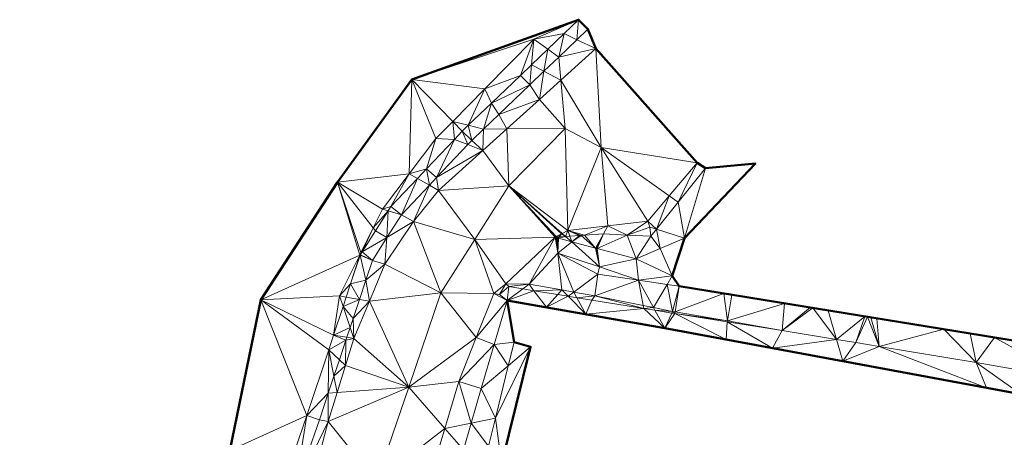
# Model space of a CAD drawing. Header units: metres. Extents: x 3490451 to 6981510, y 5754235 to 11509207.
# Tile 73 of 77: x 3490827 to 3490872, y 5754704 to 5754723. Entities that reach past the tile are written whole.
import ezdxf

# ---------------------------------------------------------------- set-up
doc = ezdxf.new("R2010")
doc.units = ezdxf.units.M
doc.layers.add('Kartierung-05$0$$VERB', color=7, linetype='Continuous', lineweight=18, true_color=0x82563a)

msp = doc.modelspace()

# ---------------------------------------------------------------- linework, layer by layer
at = {"layer": 'Kartierung-05$0$$VERB', "color": 1, "lineweight": 50, "ltscale": 0.02}
for points in [[(3490885.683, 5754705.894), (3490857.079, 5754710.54), (3490856.758, 5754711.016), (3490857.315, 5754712.707), (3490860.511, 5754716.075), (3490858.259, 5754715.87), (3490857.88, 5754716.106), (3490853.327, 5754721.249), (3490852.961, 5754722.121), (3490852.546, 5754722.554), (3490845.027, 5754719.858), (3490841.686, 5754715.232), (3490838.228, 5754709.938), (3490836.838, 5754703.143), (3490836.239, 5754699.094), (3490834.665, 5754694.499), (3490828.295, 5754693.577), (3490807.942, 5754699.389), (3490796.005, 5754701.066)], [(3490872.465, 5754705.678), (3490856.422, 5754708.658), (3490849.327, 5754709.908), (3490849.637, 5754708.026), (3490850.382, 5754707.819), (3490847.774, 5754697.299), (3490846.936, 5754693.825), (3490846.882, 5754693.694), (3490846.434, 5754692.023), (3490850.458, 5754688.819), (3490848.51, 5754686.064), (3490846.232, 5754683.793), (3490843.425, 5754681.84), (3490842.904, 5754676.133), (3490841.487, 5754674.596), (3490840.97, 5754669.445), (3490837.471, 5754659.086), (3490836.134, 5754654.359), (3490832.314, 5754641.106)]]:
    msp.add_lwpolyline(points, dxfattribs=at)
at = {"layer": 'Kartierung-05$0$$VERB'}
for points in [[(3490852.546, 5754722.554, 175.573), (3490845.027, 5754719.858, 176.008), (3490850.529, 5754721.678, 175.573)], [(3490852.546, 5754722.554, 175.573), (3490852.545, 5754722.554, 175.573), (3490845.027, 5754719.858, 176.008)], [(3490851.89, 5754721.926, 175.561), (3490852.546, 5754722.554, 175.573), (3490850.529, 5754721.678, 175.573)], [(3490852.471, 5754721.652, 174.028), (3490851.89, 5754721.926, 175.561), (3490852.546, 5754722.554, 175.573)], [(3490852.471, 5754721.652, 174.028), (3490852.546, 5754722.554, 175.573), (3490852.961, 5754722.121, 174.021)], [(3490852.546, 5754722.554, 175.573), (3490852.545, 5754722.554, 175.573), (3490852.545, 5754722.554, 175.573)], [(3490852.546, 5754722.554, 175.573), (3490852.547, 5754722.554, 175.573), (3490852.547, 5754722.553, 175.572)], [(3490852.546, 5754722.554, 175.573), (3490852.547, 5754722.553, 175.572), (3490852.961, 5754722.121, 174.021)], [(3490851.159, 5754721.225, 175.547), (3490851.89, 5754721.926, 175.561), (3490850.529, 5754721.678, 175.573)], [(3490851.159, 5754721.225, 175.547), (3490851.654, 5754720.869, 174.04), (3490851.89, 5754721.926, 175.561)], [(3490852.471, 5754721.652, 174.028), (3490851.654, 5754720.869, 174.04), (3490851.89, 5754721.926, 175.561)], [(3490852.471, 5754721.652, 174.028), (3490853.327, 5754721.249, 173.936), (3490852.961, 5754722.121, 174.021)], [(3490848.325, 5754719.442, 175.524), (3490845.027, 5754719.858, 176.008), (3490850.529, 5754721.678, 175.573)], [(3490848.325, 5754719.442, 175.524), (3490849.927, 5754720.046, 175.524), (3490850.529, 5754721.678, 175.573)], [(3490850.427, 5754720.525, 175.533), (3490849.927, 5754720.046, 175.524), (3490850.529, 5754721.678, 175.573)], [(3490851.159, 5754721.225, 175.547), (3490850.427, 5754720.525, 175.533), (3490850.529, 5754721.678, 175.573)], [(3490852.471, 5754721.652, 174.028), (3490851.654, 5754720.869, 174.04), (3490853.327, 5754721.249, 173.936)], [(3490850.985, 5754720.228, 174.049), (3490851.159, 5754721.225, 175.547), (3490850.427, 5754720.525, 175.533)], [(3490850.985, 5754720.228, 174.049), (3490851.159, 5754721.225, 175.547), (3490851.654, 5754720.869, 174.04)], [(3490851.745, 5754719.823, 173.957), (3490851.654, 5754720.869, 174.04), (3490853.327, 5754721.249, 173.936)], [(3490851.745, 5754719.823, 173.957), (3490853.559, 5754716.796, 174.006), (3490853.327, 5754721.249, 173.936)], [(3490853.559, 5754716.796, 174.006), (3490857.88, 5754716.106, 173.842), (3490853.327, 5754721.249, 173.936)], [(3490850.985, 5754720.228, 174.049), (3490851.745, 5754719.823, 173.957), (3490851.654, 5754720.869, 174.04)], [(3490850.427, 5754720.525, 175.533), (3490850.347, 5754719.617, 174.059), (3490849.927, 5754720.046, 175.524)], [(3490850.985, 5754720.228, 174.049), (3490850.427, 5754720.525, 175.533), (3490850.347, 5754719.617, 174.059)], [(3490850.985, 5754720.228, 174.049), (3490850.347, 5754719.617, 174.059), (3490850.78, 5754718.953, 173.97)], [(3490850.985, 5754720.228, 174.049), (3490851.745, 5754719.823, 173.957), (3490850.78, 5754718.953, 173.97)], [(3490844.917, 5754715.611, 175.348), (3490841.686, 5754715.232, 175.542), (3490845.027, 5754719.858, 176.008)], [(3490844.917, 5754715.611, 175.348), (3490845.027, 5754719.858, 176.008), (3490846.122, 5754717.205, 175.474)], [(3490846.879, 5754717.973, 175.491), (3490848.325, 5754719.442, 175.524), (3490845.027, 5754719.858, 176.008)], [(3490846.879, 5754717.973, 175.491), (3490845.027, 5754719.858, 176.008), (3490846.122, 5754717.205, 175.474)], [(3490848.617, 5754718.791, 175.499), (3490848.325, 5754719.442, 175.524), (3490849.927, 5754720.046, 175.524)], [(3490848.617, 5754718.791, 175.499), (3490850.347, 5754719.617, 174.059), (3490849.927, 5754720.046, 175.524)], [(3490851.745, 5754719.823, 173.957), (3490850.78, 5754718.953, 173.97), (3490851.935, 5754717.655, 174.005)], [(3490851.745, 5754719.823, 173.957), (3490853.559, 5754716.796, 174.006), (3490851.935, 5754717.655, 174.005)], [(3490847.578, 5754717.797, 175.479), (3490846.879, 5754717.973, 175.491), (3490848.325, 5754719.442, 175.524)], [(3490847.578, 5754717.797, 175.479), (3490848.617, 5754718.791, 175.499), (3490848.325, 5754719.442, 175.524)], [(3490848.617, 5754718.791, 175.499), (3490848.957, 5754718.287, 174.078), (3490850.347, 5754719.617, 174.059)], [(3490848.957, 5754718.287, 174.078), (3490850.347, 5754719.617, 174.059), (3490850.78, 5754718.953, 173.97)], [(3490848.957, 5754718.287, 174.078), (3490849.315, 5754717.633, 173.99), (3490850.78, 5754718.953, 173.97)], [(3490849.315, 5754717.633, 173.99), (3490850.78, 5754718.953, 173.97), (3490851.935, 5754717.655, 174.005)], [(3490847.578, 5754717.797, 175.479), (3490848.617, 5754718.791, 175.499), (3490848.265, 5754717.624, 174.088)], [(3490848.617, 5754718.791, 175.499), (3490848.957, 5754718.287, 174.078), (3490848.265, 5754717.624, 174.088)], [(3490846.879, 5754717.973, 175.491), (3490846.949, 5754717.158, 175.446), (3490846.122, 5754717.205, 175.474)], [(3490846.879, 5754717.973, 175.491), (3490846.949, 5754717.158, 175.446), (3490847.307, 5754717.537, 175.474)], [(3490847.578, 5754717.797, 175.479), (3490846.879, 5754717.973, 175.491), (3490847.307, 5754717.537, 175.474)], [(3490848.957, 5754718.287, 174.078), (3490849.315, 5754717.633, 173.99), (3490848.265, 5754717.624, 174.088)], [(3490847.552, 5754716.923, 174.097), (3490846.949, 5754717.158, 175.446), (3490847.307, 5754717.537, 175.474)], [(3490847.578, 5754717.797, 175.479), (3490847.307, 5754717.537, 175.474), (3490847.733, 5754717.114, 174.096)], [(3490847.552, 5754716.923, 174.097), (3490847.307, 5754717.537, 175.474), (3490847.733, 5754717.114, 174.096)], [(3490847.578, 5754717.797, 175.479), (3490848.265, 5754717.624, 174.088), (3490847.733, 5754717.114, 174.096)], [(3490848.265, 5754717.624, 174.088), (3490848.233, 5754716.657, 174.004), (3490847.733, 5754717.114, 174.096)], [(3490849.315, 5754717.633, 173.99), (3490848.265, 5754717.624, 174.088), (3490848.233, 5754716.657, 174.004)], [(3490849.315, 5754717.633, 173.99), (3490849.405, 5754715.066, 174.011), (3490848.233, 5754716.657, 174.004)], [(3490849.315, 5754717.633, 173.99), (3490851.935, 5754717.655, 174.005), (3490849.405, 5754715.066, 174.011)], [(3490852.064, 5754713.057, 173.99), (3490851.935, 5754717.655, 174.005), (3490849.405, 5754715.066, 174.011)], [(3490853.559, 5754716.796, 174.006), (3490852.064, 5754713.057, 173.99), (3490851.935, 5754717.655, 174.005)], [(3490844.917, 5754715.611, 175.348), (3490845.7, 5754715.836, 175.348), (3490846.122, 5754717.205, 175.474)], [(3490846.949, 5754717.158, 175.446), (3490845.7, 5754715.836, 175.348), (3490846.122, 5754717.205, 175.474)], [(3490846.949, 5754717.158, 175.446), (3490846.15, 5754715.439, 174.103), (3490845.7, 5754715.836, 175.348)], [(3490847.552, 5754716.923, 174.097), (3490846.949, 5754717.158, 175.446), (3490846.15, 5754715.439, 174.103)], [(3490847.552, 5754716.923, 174.097), (3490848.233, 5754716.657, 174.004), (3490847.733, 5754717.114, 174.096)], [(3490847.552, 5754716.923, 174.097), (3490846.15, 5754715.439, 174.103), (3490848.233, 5754716.657, 174.004)], [(3490846.15, 5754715.439, 174.103), (3490846.238, 5754714.857, 174.002), (3490848.233, 5754716.657, 174.004)], [(3490849.405, 5754715.066, 174.011), (3490846.238, 5754714.857, 174.002), (3490848.233, 5754716.657, 174.004)], [(3490853.865, 5754713.264, 173.93), (3490853.559, 5754716.796, 174.006), (3490852.064, 5754713.057, 173.99)], [(3490853.865, 5754713.264, 173.93), (3490853.559, 5754716.796, 174.006), (3490855.667, 5754713.471, 173.87)], [(3490856.631, 5754714.619, 173.858), (3490853.559, 5754716.796, 174.006), (3490857.88, 5754716.106, 173.842)], [(3490856.631, 5754714.619, 173.858), (3490853.559, 5754716.796, 174.006), (3490855.667, 5754713.471, 173.87)], [(3490845.287, 5754715.4, 175.316), (3490844.917, 5754715.611, 175.348), (3490845.7, 5754715.836, 175.348)], [(3490845.287, 5754715.4, 175.316), (3490845.824, 5754715.094, 174.105), (3490845.7, 5754715.836, 175.348)], [(3490845.824, 5754715.094, 174.105), (3490846.15, 5754715.439, 174.103), (3490845.7, 5754715.836, 175.348)], [(3490856.631, 5754714.619, 173.858), (3490857.03, 5754714.337, 173.785), (3490857.88, 5754716.106, 173.842)], [(3490857.03, 5754714.337, 173.785), (3490857.88, 5754716.106, 173.842), (3490858.259, 5754715.87, 173.822)], [(3490857.03, 5754714.337, 173.785), (3490857.315, 5754712.707, 172.74), (3490858.259, 5754715.87, 173.822)], [(3490857.315, 5754712.707, 172.74), (3490860.511, 5754716.075, 172.629), (3490858.259, 5754715.87, 173.822)], [(3490844.917, 5754715.611, 175.348), (3490841.686, 5754715.232, 175.542), (3490843.712, 5754714.017, 175.222)], [(3490844.917, 5754715.611, 175.348), (3490844.092, 5754714.135, 175.222), (3490843.712, 5754714.017, 175.222)], [(3490845.287, 5754715.4, 175.316), (3490844.917, 5754715.611, 175.348), (3490844.092, 5754714.135, 175.222)], [(3490845.287, 5754715.4, 175.316), (3490844.092, 5754714.135, 175.222), (3490844.568, 5754713.765, 174.111)], [(3490845.287, 5754715.4, 175.316), (3490845.824, 5754715.094, 174.105), (3490844.568, 5754713.765, 174.111)], [(3490845.824, 5754715.094, 174.105), (3490846.15, 5754715.439, 174.103), (3490846.238, 5754714.857, 174.002)], [(3490842.687, 5754711.947, 175.118), (3490838.228, 5754709.938, 175.184), (3490841.686, 5754715.232, 175.542)], [(3490842.687, 5754711.947, 175.118), (3490842.744, 5754712.063, 175.124), (3490841.686, 5754715.232, 175.542)], [(3490843.298, 5754713.182, 175.18), (3490841.686, 5754715.232, 175.542), (3490843.712, 5754714.017, 175.222)], [(3490843.298, 5754713.182, 175.18), (3490842.744, 5754712.063, 175.124), (3490841.686, 5754715.232, 175.542)], [(3490845.824, 5754715.094, 174.105), (3490845.113, 5754713.456, 173.992), (3490844.568, 5754713.765, 174.111)], [(3490845.824, 5754715.094, 174.105), (3490845.113, 5754713.456, 173.992), (3490846.238, 5754714.857, 174.002)], [(3490847.876, 5754712.654, 173.976), (3490845.113, 5754713.456, 173.992), (3490846.238, 5754714.857, 174.002)], [(3490847.876, 5754712.654, 173.976), (3490849.405, 5754715.066, 174.011), (3490846.238, 5754714.857, 174.002)], [(3490847.876, 5754712.654, 173.976), (3490851.49, 5754712.751, 173.935), (3490849.405, 5754715.066, 174.011)], [(3490851.799, 5754712.916, 173.965), (3490851.777, 5754712.904, 173.963), (3490849.405, 5754715.066, 174.011)], [(3490851.777, 5754712.904, 173.963), (3490851.533, 5754712.782, 173.949), (3490849.405, 5754715.066, 174.011)], [(3490851.533, 5754712.782, 173.949), (3490851.49, 5754712.751, 173.935), (3490849.405, 5754715.066, 174.011)], [(3490851.799, 5754712.916, 173.965), (3490852.064, 5754713.057, 173.99), (3490849.405, 5754715.066, 174.011)], [(3490856.05, 5754713.112, 173.755), (3490856.631, 5754714.619, 173.858), (3490855.667, 5754713.471, 173.87)], [(3490856.05, 5754713.112, 173.755), (3490856.631, 5754714.619, 173.858), (3490857.03, 5754714.337, 173.785)], [(3490843.298, 5754713.182, 175.18), (3490843.969, 5754713.941, 175.205), (3490843.712, 5754714.017, 175.222)], [(3490843.298, 5754713.182, 175.18), (3490843.969, 5754713.941, 175.205), (3490843.404, 5754713.047, 175.124)], [(3490843.969, 5754713.941, 175.205), (3490843.914, 5754712.733, 174.078), (3490843.404, 5754713.047, 175.124)], [(3490843.969, 5754713.941, 175.205), (3490844.092, 5754714.135, 175.222), (3490843.712, 5754714.017, 175.222)], [(3490843.969, 5754713.941, 175.205), (3490843.914, 5754712.733, 174.078), (3490844.568, 5754713.765, 174.111)], [(3490843.969, 5754713.941, 175.205), (3490844.092, 5754714.135, 175.222), (3490844.568, 5754713.765, 174.111)], [(3490856.05, 5754713.112, 173.755), (3490857.03, 5754714.337, 173.785), (3490857.315, 5754712.707, 172.74)], [(3490843.914, 5754712.733, 174.078), (3490845.113, 5754713.456, 173.992), (3490844.568, 5754713.765, 174.111)], [(3490843.298, 5754713.182, 175.18), (3490842.801, 5754712.096, 175.038), (3490842.744, 5754712.063, 175.124)], [(3490843.298, 5754713.182, 175.18), (3490842.801, 5754712.096, 175.038), (3490843.404, 5754713.047, 175.124)], [(3490842.801, 5754712.096, 175.038), (3490843.914, 5754712.733, 174.078), (3490843.404, 5754713.047, 175.124)], [(3490843.914, 5754712.733, 174.078), (3490843.817, 5754711.542, 173.965), (3490845.113, 5754713.456, 173.992)], [(3490846.347, 5754710.241, 173.942), (3490843.817, 5754711.542, 173.965), (3490845.113, 5754713.456, 173.992)], [(3490847.876, 5754712.654, 173.976), (3490846.347, 5754710.241, 173.942), (3490845.113, 5754713.456, 173.992)], [(3490851.959, 5754712.783, 173.916), (3490851.799, 5754712.916, 173.965), (3490852.064, 5754713.057, 173.99)], [(3490852.155, 5754712.796, 173.908), (3490851.959, 5754712.783, 173.916), (3490852.064, 5754713.057, 173.99)], [(3490852.815, 5754712.842, 173.88), (3490853.865, 5754713.264, 173.93), (3490852.064, 5754713.057, 173.99)], [(3490852.155, 5754712.796, 173.908), (3490852.58, 5754712.826, 173.89), (3490852.064, 5754713.057, 173.99)], [(3490852.815, 5754712.842, 173.88), (3490852.654, 5754712.831, 173.887), (3490852.064, 5754713.057, 173.99)], [(3490852.617, 5754712.828, 173.888), (3490852.58, 5754712.826, 173.89), (3490852.064, 5754713.057, 173.99)], [(3490852.654, 5754712.831, 173.887), (3490852.617, 5754712.828, 173.888), (3490852.064, 5754713.057, 173.99)], [(3490852.815, 5754712.842, 173.88), (3490853.865, 5754713.264, 173.93), (3490853.67, 5754712.9, 173.845)], [(3490854.736, 5754712.851, 173.797), (3490853.865, 5754713.264, 173.93), (3490853.67, 5754712.9, 173.845)], [(3490854.736, 5754712.851, 173.797), (3490853.865, 5754713.264, 173.93), (3490855.667, 5754713.471, 173.87)], [(3490854.736, 5754712.851, 173.797), (3490855.753, 5754713.207, 173.837), (3490855.667, 5754713.471, 173.87)], [(3490854.736, 5754712.851, 173.797), (3490855.753, 5754713.207, 173.837), (3490855.802, 5754712.803, 173.748)], [(3490856.05, 5754713.112, 173.755), (3490855.753, 5754713.207, 173.837), (3490855.667, 5754713.471, 173.87)], [(3490856.05, 5754713.112, 173.755), (3490855.753, 5754713.207, 173.837), (3490855.802, 5754712.803, 173.748)], [(3490856.05, 5754713.112, 173.755), (3490856.223, 5754712.241, 172.863), (3490855.802, 5754712.803, 173.748)], [(3490856.05, 5754713.112, 173.755), (3490856.223, 5754712.241, 172.863), (3490857.315, 5754712.707, 172.74)], [(3490842.801, 5754712.096, 175.038), (3490843.914, 5754712.733, 174.078), (3490843.261, 5754711.701, 174.046)], [(3490843.914, 5754712.733, 174.078), (3490843.817, 5754711.542, 173.965), (3490843.261, 5754711.701, 174.046)], [(3490847.876, 5754712.654, 173.976), (3490846.347, 5754710.241, 173.942), (3490848.723, 5754710.221, 173.936)], [(3490847.876, 5754712.654, 173.976), (3490849.263, 5754710.649, 173.912), (3490851.49, 5754712.751, 173.935)], [(3490847.876, 5754712.654, 173.976), (3490849.263, 5754710.649, 173.912), (3490848.723, 5754710.221, 173.936)], [(3490849.263, 5754710.649, 173.912), (3490850.314, 5754710.633, 173.76), (3490851.49, 5754712.751, 173.935)], [(3490850.314, 5754710.633, 173.76), (3490851.611, 5754712.038, 173.7), (3490851.49, 5754712.751, 173.935)], [(3490851.534, 5754712.774, 173.939), (3490851.533, 5754712.782, 173.949), (3490851.49, 5754712.751, 173.935)], [(3490851.536, 5754712.754, 173.933), (3490851.534, 5754712.774, 173.939), (3490851.49, 5754712.751, 173.935)], [(3490851.538, 5754712.738, 173.923), (3490851.536, 5754712.754, 173.933), (3490851.49, 5754712.751, 173.935)], [(3490851.538, 5754712.738, 173.923), (3490851.611, 5754712.038, 173.7), (3490851.49, 5754712.751, 173.935)], [(3490851.542, 5754712.779, 173.94), (3490851.777, 5754712.904, 173.963), (3490851.533, 5754712.782, 173.949)], [(3490851.539, 5754712.777, 173.94), (3490851.534, 5754712.774, 173.939), (3490851.533, 5754712.782, 173.949)], [(3490851.542, 5754712.779, 173.94), (3490851.539, 5754712.777, 173.94), (3490851.533, 5754712.782, 173.949)], [(3490851.539, 5754712.777, 173.94), (3490851.536, 5754712.754, 173.933), (3490851.534, 5754712.774, 173.939)], [(3490851.542, 5754712.779, 173.94), (3490851.563, 5754712.756, 173.932), (3490851.536, 5754712.754, 173.933)], [(3490851.542, 5754712.779, 173.94), (3490851.539, 5754712.777, 173.94), (3490851.536, 5754712.754, 173.933)], [(3490851.563, 5754712.756, 173.932), (3490851.538, 5754712.738, 173.923), (3490851.536, 5754712.754, 173.933)], [(3490851.565, 5754712.731, 173.916), (3490851.563, 5754712.756, 173.932), (3490851.538, 5754712.738, 173.923)], [(3490851.565, 5754712.731, 173.916), (3490851.538, 5754712.738, 173.923), (3490851.611, 5754712.038, 173.7)], [(3490851.638, 5754712.761, 173.929), (3490851.542, 5754712.779, 173.94), (3490851.777, 5754712.904, 173.963)], [(3490851.638, 5754712.761, 173.929), (3490851.542, 5754712.779, 173.94), (3490851.599, 5754712.758, 173.931)], [(3490851.542, 5754712.779, 173.94), (3490851.599, 5754712.758, 173.931), (3490851.563, 5754712.756, 173.932)], [(3490851.599, 5754712.758, 173.931), (3490851.565, 5754712.731, 173.916), (3490851.563, 5754712.756, 173.932)], [(3490851.599, 5754712.722, 173.907), (3490851.599, 5754712.758, 173.931), (3490851.565, 5754712.731, 173.916)], [(3490851.599, 5754712.722, 173.907), (3490851.565, 5754712.731, 173.916), (3490851.611, 5754712.038, 173.7)], [(3490851.636, 5754712.712, 173.897), (3490851.638, 5754712.761, 173.929), (3490851.599, 5754712.722, 173.907)], [(3490851.638, 5754712.761, 173.929), (3490851.599, 5754712.722, 173.907), (3490851.599, 5754712.758, 173.931)], [(3490851.636, 5754712.712, 173.897), (3490851.599, 5754712.722, 173.907), (3490851.611, 5754712.038, 173.7)], [(3490852.241, 5754712.55, 173.739), (3490851.636, 5754712.712, 173.897), (3490851.611, 5754712.038, 173.7)], [(3490851.959, 5754712.783, 173.916), (3490852.241, 5754712.55, 173.739), (3490851.636, 5754712.712, 173.897)], [(3490851.959, 5754712.783, 173.916), (3490851.674, 5754712.764, 173.927), (3490851.636, 5754712.712, 173.897)], [(3490851.674, 5754712.764, 173.927), (3490851.636, 5754712.712, 173.897), (3490851.638, 5754712.761, 173.929)], [(3490851.674, 5754712.764, 173.927), (3490851.638, 5754712.761, 173.929), (3490851.777, 5754712.904, 173.963)], [(3490851.959, 5754712.783, 173.916), (3490851.674, 5754712.764, 173.927), (3490851.777, 5754712.904, 173.963)], [(3490851.959, 5754712.783, 173.916), (3490851.799, 5754712.916, 173.965), (3490851.777, 5754712.904, 173.963)], [(3490852.155, 5754712.796, 173.908), (3490851.959, 5754712.783, 173.916), (3490852.241, 5754712.55, 173.739)], [(3490852.155, 5754712.796, 173.908), (3490852.241, 5754712.55, 173.739), (3490852.58, 5754712.826, 173.89)], [(3490852.241, 5754712.55, 173.739), (3490852.654, 5754712.831, 173.887), (3490852.617, 5754712.828, 173.888)], [(3490852.241, 5754712.55, 173.739), (3490852.654, 5754712.831, 173.887), (3490853.311, 5754712.264, 173.461)], [(3490852.241, 5754712.55, 173.739), (3490852.617, 5754712.828, 173.888), (3490852.58, 5754712.826, 173.89)], [(3490852.815, 5754712.842, 173.88), (3490852.654, 5754712.831, 173.887), (3490853.311, 5754712.264, 173.461)], [(3490852.815, 5754712.842, 173.88), (3490853.311, 5754712.264, 173.461), (3490853.67, 5754712.9, 173.845)], [(3490853.348, 5754712.253, 173.451), (3490853.311, 5754712.264, 173.461), (3490853.67, 5754712.9, 173.845)], [(3490853.383, 5754712.244, 173.442), (3490853.348, 5754712.253, 173.451), (3490853.67, 5754712.9, 173.845)], [(3490853.383, 5754712.244, 173.442), (3490854.736, 5754712.851, 173.797), (3490853.67, 5754712.9, 173.845)], [(3490853.383, 5754712.244, 173.442), (3490854.736, 5754712.851, 173.797), (3490855.131, 5754711.776, 172.987)], [(3490854.736, 5754712.851, 173.797), (3490855.802, 5754712.803, 173.748), (3490855.131, 5754711.776, 172.987)], [(3490856.223, 5754712.241, 172.863), (3490855.802, 5754712.803, 173.748), (3490855.131, 5754711.776, 172.987)], [(3490856.223, 5754712.241, 172.863), (3490857.315, 5754712.707, 172.74), (3490856.758, 5754711.016, 172.304)], [(3490852.241, 5754712.55, 173.739), (3490853.483, 5754711.414, 173.168), (3490851.611, 5754712.038, 173.7)], [(3490852.241, 5754712.55, 173.739), (3490853.311, 5754712.264, 173.461), (3490853.483, 5754711.414, 173.168)], [(3490853.348, 5754712.253, 173.451), (3490853.311, 5754712.264, 173.461), (3490853.483, 5754711.414, 173.168)], [(3490853.383, 5754712.244, 173.442), (3490853.348, 5754712.253, 173.451), (3490853.483, 5754711.414, 173.168)], [(3490853.383, 5754712.244, 173.442), (3490853.483, 5754711.414, 173.168), (3490855.131, 5754711.776, 172.987)], [(3490856.223, 5754712.241, 172.863), (3490855.131, 5754711.776, 172.987), (3490856.758, 5754711.016, 172.304)], [(3490842.687, 5754711.947, 175.118), (3490838.228, 5754709.938, 175.184), (3490841.776, 5754710.109, 175.026)], [(3490842.687, 5754711.947, 175.118), (3490842.278, 5754710.647, 174.989), (3490841.776, 5754710.109, 175.026)], [(3490842.708, 5754711.938, 175.025), (3490842.687, 5754711.947, 175.118), (3490842.278, 5754710.647, 174.989)], [(3490842.969, 5754710.824, 174.016), (3490842.708, 5754711.938, 175.025), (3490842.278, 5754710.647, 174.989)], [(3490842.687, 5754711.947, 175.118), (3490842.744, 5754712.063, 175.124), (3490842.715, 5754711.96, 175.026)], [(3490842.708, 5754711.938, 175.025), (3490842.687, 5754711.947, 175.118), (3490842.715, 5754711.96, 175.026)], [(3490842.708, 5754711.938, 175.025), (3490842.715, 5754711.96, 175.026), (3490843.261, 5754711.701, 174.046)], [(3490842.969, 5754710.824, 174.016), (3490842.708, 5754711.938, 175.025), (3490843.261, 5754711.701, 174.046)], [(3490842.801, 5754712.096, 175.038), (3490842.715, 5754711.96, 175.026), (3490843.261, 5754711.701, 174.046)], [(3490842.801, 5754712.096, 175.038), (3490842.744, 5754712.063, 175.124), (3490842.715, 5754711.96, 175.026)], [(3490851.797, 5754710.374, 173.407), (3490850.314, 5754710.633, 173.76), (3490851.611, 5754712.038, 173.7)], [(3490853.416, 5754711.086, 173.125), (3490853.483, 5754711.414, 173.168), (3490851.611, 5754712.038, 173.7)], [(3490852.331, 5754710.281, 173.281), (3490851.797, 5754710.374, 173.407), (3490851.611, 5754712.038, 173.7)], [(3490852.331, 5754710.281, 173.281), (3490853.416, 5754711.086, 173.125), (3490851.611, 5754712.038, 173.7)], [(3490855.248, 5754710.813, 172.646), (3490853.483, 5754711.414, 173.168), (3490855.131, 5754711.776, 172.987)], [(3490855.248, 5754710.813, 172.646), (3490855.131, 5754711.776, 172.987), (3490856.758, 5754711.016, 172.304)], [(3490842.969, 5754710.824, 174.016), (3490843.817, 5754711.542, 173.965), (3490843.261, 5754711.701, 174.046)], [(3490842.969, 5754710.824, 174.016), (3490843.12, 5754709.866, 173.931), (3490843.817, 5754711.542, 173.965)], [(3490843.12, 5754709.866, 173.931), (3490846.347, 5754710.241, 173.942), (3490843.817, 5754711.542, 173.965)], [(3490855.248, 5754710.813, 172.646), (3490853.416, 5754711.086, 173.125), (3490853.483, 5754711.414, 173.168)], [(3490842.969, 5754710.824, 174.016), (3490842.677, 5754709.946, 173.986), (3490842.278, 5754710.647, 174.989)], [(3490842.969, 5754710.824, 174.016), (3490842.677, 5754709.946, 173.986), (3490843.12, 5754709.866, 173.931)], [(3490852.331, 5754710.281, 173.281), (3490853.28, 5754710.115, 173.055), (3490853.416, 5754711.086, 173.125)], [(3490855.248, 5754710.813, 172.646), (3490853.28, 5754710.115, 173.055), (3490853.416, 5754711.086, 173.125)], [(3490856.527, 5754710.622, 172.311), (3490855.248, 5754710.813, 172.646), (3490856.758, 5754711.016, 172.304)], [(3490856.527, 5754710.622, 172.311), (3490857.079, 5754710.54, 172.167), (3490856.758, 5754711.016, 172.304)], [(3490842.08, 5754710.054, 174.973), (3490842.278, 5754710.647, 174.989), (3490841.776, 5754710.109, 175.026)], [(3490842.677, 5754709.946, 173.986), (3490842.08, 5754710.054, 174.973), (3490842.278, 5754710.647, 174.989)], [(3490848.979, 5754710.172, 173.916), (3490849.263, 5754710.649, 173.912), (3490848.723, 5754710.221, 173.936)], [(3490849.396, 5754710.525, 173.881), (3490848.979, 5754710.172, 173.916), (3490849.263, 5754710.649, 173.912)], [(3490849.396, 5754710.525, 173.881), (3490848.979, 5754710.172, 173.916), (3490849.327, 5754709.908, 173.833)], [(3490849.396, 5754710.525, 173.881), (3490849.263, 5754710.649, 173.912), (3490850.314, 5754710.633, 173.76)], [(3490850.028, 5754710.423, 173.737), (3490849.396, 5754710.525, 173.881), (3490849.327, 5754709.908, 173.833)], [(3490850.028, 5754710.423, 173.737), (3490850.536, 5754710.341, 173.621), (3490849.327, 5754709.908, 173.833)], [(3490850.028, 5754710.423, 173.737), (3490849.396, 5754710.525, 173.881), (3490850.314, 5754710.633, 173.76)], [(3490850.028, 5754710.423, 173.737), (3490850.536, 5754710.341, 173.621), (3490850.314, 5754710.633, 173.76)], [(3490850.536, 5754710.341, 173.621), (3490851.797, 5754710.374, 173.407), (3490850.314, 5754710.633, 173.76)], [(3490850.536, 5754710.341, 173.621), (3490851.612, 5754710.167, 173.376), (3490851.797, 5754710.374, 173.407)], [(3490851.612, 5754710.167, 173.376), (3490852.076, 5754710.091, 173.27), (3490851.797, 5754710.374, 173.407)], [(3490852.331, 5754710.281, 173.281), (3490852.076, 5754710.091, 173.27), (3490851.797, 5754710.374, 173.407)], [(3490855.456, 5754709.677, 172.518), (3490855.248, 5754710.813, 172.646), (3490853.28, 5754710.115, 173.055)], [(3490856.527, 5754710.622, 172.311), (3490855.917, 5754709.584, 172.405), (3490855.248, 5754710.813, 172.646)], [(3490855.456, 5754709.677, 172.518), (3490855.917, 5754709.584, 172.405), (3490855.248, 5754710.813, 172.646)], [(3490856.527, 5754710.622, 172.311), (3490855.917, 5754709.584, 172.405), (3490856.78, 5754709.41, 172.192)], [(3490856.527, 5754710.622, 172.311), (3490856.78, 5754709.41, 172.192), (3490857.079, 5754710.54, 172.167)], [(3490856.889, 5754709.391, 172.166), (3490856.78, 5754709.41, 172.192), (3490857.079, 5754710.54, 172.167)], [(3490859.088, 5754710.211, 171.692), (3490856.889, 5754709.391, 172.166), (3490857.079, 5754710.54, 172.167)], [(3490859.088, 5754710.211, 171.692), (3490859.088, 5754710.214, 171.692), (3490857.079, 5754710.54, 172.167)], [(3490836.838, 5754703.143, 174.863), (3490838.228, 5754709.938, 175.184), (3490840.305, 5754704.724, 174.824)], [(3490841.51, 5754708.342, 174.925), (3490838.228, 5754709.938, 175.184), (3490841.776, 5754710.109, 175.026)], [(3490841.291, 5754707.685, 174.907), (3490841.51, 5754708.342, 174.925), (3490838.228, 5754709.938, 175.184)], [(3490841.291, 5754707.685, 174.907), (3490838.228, 5754709.938, 175.184), (3490840.305, 5754704.724, 174.824)], [(3490841.938, 5754709.627, 174.961), (3490841.51, 5754708.342, 174.925), (3490841.776, 5754710.109, 175.026)], [(3490841.938, 5754709.627, 174.961), (3490842.08, 5754710.054, 174.973), (3490841.776, 5754710.109, 175.026)], [(3490842.677, 5754709.946, 173.986), (3490841.938, 5754709.627, 174.961), (3490842.08, 5754710.054, 174.973)], [(3490842.677, 5754709.946, 173.986), (3490842.392, 5754709.093, 173.957), (3490841.938, 5754709.627, 174.961)], [(3490842.677, 5754709.946, 173.986), (3490842.392, 5754709.093, 173.957), (3490843.12, 5754709.866, 173.931)], [(3490843.12, 5754709.866, 173.931), (3490844.899, 5754705.996, 173.789), (3490846.347, 5754710.241, 173.942)], [(3490847.937, 5754708.236, 173.895), (3490844.899, 5754705.996, 173.789), (3490846.347, 5754710.241, 173.942)], [(3490847.937, 5754708.236, 173.895), (3490846.347, 5754710.241, 173.942), (3490848.723, 5754710.221, 173.936)], [(3490847.937, 5754708.236, 173.895), (3490849.327, 5754709.908, 173.833), (3490848.723, 5754710.221, 173.936)], [(3490848.979, 5754710.172, 173.916), (3490849.327, 5754709.908, 173.833), (3490848.723, 5754710.221, 173.936)], [(3490850.536, 5754710.341, 173.621), (3490851.101, 5754709.595, 173.44), (3490849.327, 5754709.908, 173.833)], [(3490850.536, 5754710.341, 173.621), (3490851.612, 5754710.167, 173.376), (3490851.101, 5754709.595, 173.44)], [(3490851.612, 5754710.167, 173.376), (3490852.076, 5754710.091, 173.27), (3490851.101, 5754709.595, 173.44)], [(3490852.076, 5754710.091, 173.27), (3490851.101, 5754709.595, 173.44), (3490852.874, 5754709.283, 173.048)], [(3490852.469, 5754710.028, 173.18), (3490852.331, 5754710.281, 173.281), (3490852.076, 5754710.091, 173.27)], [(3490852.469, 5754710.028, 173.18), (3490852.076, 5754710.091, 173.27), (3490852.874, 5754709.283, 173.048)], [(3490852.469, 5754710.028, 173.18), (3490852.331, 5754710.281, 173.281), (3490853.28, 5754710.115, 173.055)], [(3490852.469, 5754710.028, 173.18), (3490853.136, 5754709.92, 173.028), (3490853.28, 5754710.115, 173.055)], [(3490852.469, 5754710.028, 173.18), (3490853.136, 5754709.92, 173.028), (3490852.874, 5754709.283, 173.048)], [(3490855.481, 5754709.541, 172.493), (3490853.136, 5754709.92, 173.028), (3490853.28, 5754710.115, 173.055)], [(3490855.456, 5754709.677, 172.518), (3490855.481, 5754709.541, 172.493), (3490853.28, 5754710.115, 173.055)], [(3490859.088, 5754710.211, 171.692), (3490856.889, 5754709.391, 172.166), (3490859.245, 5754708.979, 171.608)], [(3490859.088, 5754710.211, 171.692), (3490859.088, 5754710.214, 171.692), (3490859.451, 5754710.151, 171.606)], [(3490859.451, 5754710.151, 171.606), (3490859.088, 5754710.214, 171.692), (3490859.448, 5754710.155, 171.607)], [(3490859.088, 5754710.211, 171.692), (3490859.451, 5754710.151, 171.606), (3490859.245, 5754708.979, 171.608)], [(3490859.451, 5754710.151, 171.606), (3490859.245, 5754708.979, 171.608), (3490861.824, 5754709.763, 171.045)], [(3490859.451, 5754710.151, 171.606), (3490859.468, 5754710.152, 171.603), (3490859.448, 5754710.155, 171.607)], [(3490859.468, 5754710.152, 171.603), (3490859.451, 5754710.151, 171.606), (3490861.824, 5754709.763, 171.045)], [(3490861.824, 5754709.763, 171.045), (3490861.823, 5754709.77, 171.046), (3490859.468, 5754710.152, 171.603)], [(3490841.938, 5754709.627, 174.961), (3490842.256, 5754708.683, 173.942), (3490841.51, 5754708.342, 174.925)], [(3490842.392, 5754709.093, 173.957), (3490841.938, 5754709.627, 174.961), (3490842.256, 5754708.683, 173.942)], [(3490842.392, 5754709.093, 173.957), (3490843.12, 5754709.866, 173.931), (3490842.422, 5754708.19, 173.898)], [(3490843.12, 5754709.866, 173.931), (3490844.899, 5754705.996, 173.789), (3490842.422, 5754708.19, 173.898)], [(3490848.743, 5754707.918, 173.802), (3490847.937, 5754708.236, 173.895), (3490849.327, 5754709.908, 173.833)], [(3490848.743, 5754707.918, 173.802), (3490849.637, 5754708.026, 173.57), (3490849.327, 5754709.908, 173.833)], [(3490855.481, 5754709.541, 172.493), (3490853.136, 5754709.92, 173.028), (3490852.874, 5754709.283, 173.048)], [(3490855.481, 5754709.541, 172.493), (3490852.874, 5754709.283, 173.048), (3490856.422, 5754708.658, 172.262)], [(3490855.456, 5754709.677, 172.518), (3490855.481, 5754709.541, 172.493), (3490855.917, 5754709.584, 172.405)], [(3490855.481, 5754709.541, 172.493), (3490855.917, 5754709.584, 172.405), (3490855.985, 5754709.459, 172.378)], [(3490855.481, 5754709.541, 172.493), (3490855.985, 5754709.459, 172.378), (3490856.422, 5754708.658, 172.262)], [(3490855.917, 5754709.584, 172.405), (3490855.985, 5754709.459, 172.378), (3490856.78, 5754709.41, 172.192)], [(3490859.245, 5754708.979, 171.608), (3490861.71, 5754708.547, 171.025), (3490861.824, 5754709.763, 171.045)], [(3490862.971, 5754709.583, 170.785), (3490861.71, 5754708.547, 171.025), (3490861.824, 5754709.763, 171.045)], [(3490861.71, 5754708.547, 171.025), (3490862.971, 5754709.583, 170.785), (3490863.089, 5754709.564, 170.758)], [(3490863.089, 5754709.564, 170.758), (3490864.159, 5754708.145, 170.464), (3490861.71, 5754708.547, 171.025)], [(3490861.824, 5754709.763, 171.045), (3490861.823, 5754709.77, 171.046), (3490861.934, 5754709.751, 171.02)], [(3490861.824, 5754709.763, 171.045), (3490861.934, 5754709.751, 171.02), (3490862.971, 5754709.583, 170.785)], [(3490864.159, 5754708.145, 170.464), (3490863.778, 5754709.452, 170.601), (3490863.089, 5754709.564, 170.758)], [(3490842.392, 5754709.093, 173.957), (3490842.256, 5754708.683, 173.942), (3490842.422, 5754708.19, 173.898)], [(3490855.985, 5754709.459, 172.378), (3490856.745, 5754709.336, 172.205), (3490856.78, 5754709.41, 172.192)], [(3490855.985, 5754709.459, 172.378), (3490856.745, 5754709.336, 172.205), (3490856.422, 5754708.658, 172.262)], [(3490856.745, 5754709.336, 172.205), (3490856.876, 5754709.315, 172.175), (3490856.422, 5754708.658, 172.262)], [(3490859.194, 5754708.143, 171.609), (3490856.876, 5754709.315, 172.175), (3490856.422, 5754708.658, 172.262)], [(3490856.745, 5754709.336, 172.205), (3490856.876, 5754709.315, 172.175), (3490856.78, 5754709.41, 172.192)], [(3490856.889, 5754709.391, 172.166), (3490856.876, 5754709.315, 172.175), (3490856.78, 5754709.41, 172.192)], [(3490856.889, 5754709.391, 172.166), (3490859.245, 5754708.979, 171.608), (3490856.876, 5754709.315, 172.175)], [(3490859.194, 5754708.143, 171.609), (3490859.243, 5754708.939, 171.612), (3490856.876, 5754709.315, 172.175)], [(3490859.243, 5754708.939, 171.612), (3490859.245, 5754708.979, 171.608), (3490856.876, 5754709.315, 172.175)], [(3490864.159, 5754708.145, 170.464), (3490863.778, 5754709.452, 170.601), (3490865.431, 5754709.183, 170.225)], [(3490865.431, 5754709.183, 170.225), (3490864.159, 5754708.145, 170.464), (3490865.028, 5754708.002, 170.265)], [(3490865.028, 5754708.002, 170.265), (3490865.558, 5754709.163, 170.196), (3490865.431, 5754709.183, 170.225)], [(3490865.558, 5754709.163, 170.196), (3490865.028, 5754708.002, 170.265), (3490866.076, 5754707.83, 170.024)], [(3490866.076, 5754707.83, 170.024), (3490865.71, 5754709.138, 170.161), (3490865.558, 5754709.163, 170.196)], [(3490866.076, 5754707.83, 170.024), (3490865.71, 5754709.138, 170.161), (3490865.975, 5754709.095, 170.101)], [(3490866.076, 5754707.83, 170.024), (3490868.999, 5754708.604, 169.413), (3490865.975, 5754709.095, 170.101)], [(3490842.256, 5754708.683, 173.942), (3490842.109, 5754708.242, 173.927), (3490841.51, 5754708.342, 174.925)], [(3490842.256, 5754708.683, 173.942), (3490842.109, 5754708.242, 173.927), (3490842.422, 5754708.19, 173.898)], [(3490859.194, 5754708.143, 171.609), (3490861.279, 5754707.756, 171.118), (3490859.243, 5754708.939, 171.612)], [(3490859.243, 5754708.939, 171.612), (3490859.245, 5754708.979, 171.608), (3490861.71, 5754708.547, 171.025)], [(3490861.279, 5754707.756, 171.118), (3490859.243, 5754708.939, 171.612), (3490861.71, 5754708.547, 171.025)], [(3490866.076, 5754707.83, 170.024), (3490870.443, 5754707.113, 169.024), (3490868.999, 5754708.604, 169.413)], [(3490870.443, 5754707.113, 169.024), (3490870.184, 5754708.411, 169.142), (3490868.999, 5754708.604, 169.413)], [(3490841.291, 5754707.685, 174.907), (3490842.067, 5754708.116, 173.923), (3490841.51, 5754708.342, 174.925)], [(3490842.109, 5754708.242, 173.927), (3490842.067, 5754708.116, 173.923), (3490841.51, 5754708.342, 174.925)], [(3490842.043, 5754706.974, 173.834), (3490844.899, 5754705.996, 173.789), (3490842.422, 5754708.19, 173.898)], [(3490842.043, 5754706.974, 173.834), (3490842.067, 5754708.116, 173.923), (3490842.422, 5754708.19, 173.898)], [(3490842.109, 5754708.242, 173.927), (3490842.067, 5754708.116, 173.923), (3490842.422, 5754708.19, 173.898)], [(3490847.937, 5754708.236, 173.895), (3490844.899, 5754705.996, 173.789), (3490847.151, 5754706.251, 173.854)], [(3490848.743, 5754707.918, 173.802), (3490847.937, 5754708.236, 173.895), (3490847.151, 5754706.251, 173.854)], [(3490864.159, 5754708.145, 170.464), (3490861.279, 5754707.756, 171.118), (3490861.71, 5754708.547, 171.025)], [(3490870.443, 5754707.113, 169.024), (3490870.184, 5754708.411, 169.142), (3490871.276, 5754708.234, 168.898)], [(3490874.643, 5754706.369, 168.085), (3490870.443, 5754707.113, 169.024), (3490871.276, 5754708.234, 168.898)], [(3490874.643, 5754706.369, 168.085), (3490878.888, 5754706.998, 167.161), (3490871.276, 5754708.234, 168.898)], [(3490841.772, 5754707.23, 173.893), (3490841.291, 5754707.685, 174.907), (3490842.067, 5754708.116, 173.923)], [(3490841.772, 5754707.23, 173.893), (3490842.043, 5754706.974, 173.834), (3490842.067, 5754708.116, 173.923)], [(3490848.743, 5754707.918, 173.802), (3490848.159, 5754705.928, 173.771), (3490847.151, 5754706.251, 173.854)], [(3490849.377, 5754706.964, 173.549), (3490848.743, 5754707.918, 173.802), (3490848.159, 5754705.928, 173.771)], [(3490849.377, 5754706.964, 173.549), (3490848.743, 5754707.918, 173.802), (3490849.637, 5754708.026, 173.57)], [(3490848.8, 5754704.603, 173.504), (3490849.078, 5754702.559, 173.423), (3490850.382, 5754707.819, 173.541)], [(3490849.377, 5754706.964, 173.549), (3490848.8, 5754704.603, 173.504), (3490850.382, 5754707.819, 173.541)], [(3490849.377, 5754706.964, 173.549), (3490850.382, 5754707.819, 173.541), (3490849.637, 5754708.026, 173.57)], [(3490864.159, 5754708.145, 170.464), (3490861.279, 5754707.756, 171.118), (3490864.444, 5754707.168, 170.373)], [(3490864.159, 5754708.145, 170.464), (3490865.028, 5754708.002, 170.265), (3490864.444, 5754707.168, 170.373)], [(3490865.028, 5754708.002, 170.265), (3490866.076, 5754707.83, 170.024), (3490864.444, 5754707.168, 170.373)], [(3490870.916, 5754705.966, 168.848), (3490866.076, 5754707.83, 170.024), (3490864.444, 5754707.168, 170.373)], [(3490870.916, 5754705.966, 168.848), (3490866.076, 5754707.83, 170.024), (3490870.443, 5754707.113, 169.024)], [(3490841.272, 5754705.728, 173.841), (3490841.291, 5754707.685, 174.907), (3490840.305, 5754704.724, 174.824)], [(3490841.524, 5754706.485, 173.867), (3490841.272, 5754705.728, 173.841), (3490841.291, 5754707.685, 174.907)], [(3490841.772, 5754707.23, 173.893), (3490841.524, 5754706.485, 173.867), (3490841.291, 5754707.685, 174.907)], [(3490841.772, 5754707.23, 173.893), (3490842.043, 5754706.974, 173.834), (3490841.524, 5754706.485, 173.867)], [(3490842.043, 5754706.974, 173.834), (3490841.524, 5754706.485, 173.867), (3490841.665, 5754705.757, 173.77)], [(3490842.043, 5754706.974, 173.834), (3490841.665, 5754705.757, 173.77), (3490844.899, 5754705.996, 173.789)], [(3490849.377, 5754706.964, 173.549), (3490848.8, 5754704.603, 173.504), (3490848.159, 5754705.928, 173.771)], [(3490870.916, 5754705.966, 168.848), (3490872.465, 5754705.678, 168.483), (3490870.443, 5754707.113, 169.024)], [(3490874.643, 5754706.369, 168.085), (3490872.465, 5754705.678, 168.483), (3490870.443, 5754707.113, 169.024)], [(3490841.524, 5754706.485, 173.867), (3490841.665, 5754705.757, 173.77), (3490841.272, 5754705.728, 173.841)], [(3490844.899, 5754705.996, 173.789), (3490843.45, 5754701.75, 173.636), (3490841.259, 5754704.454, 173.701)], [(3490841.665, 5754705.757, 173.77), (3490844.899, 5754705.996, 173.789), (3490841.259, 5754704.454, 173.701)], [(3490846.522, 5754704.132, 173.748), (3490844.899, 5754705.996, 173.789), (3490843.45, 5754701.75, 173.636)], [(3490846.522, 5754704.132, 173.748), (3490844.899, 5754705.996, 173.789), (3490847.151, 5754706.251, 173.854)], [(3490847.71, 5754704.378, 173.706), (3490846.522, 5754704.132, 173.748), (3490847.151, 5754706.251, 173.854)], [(3490847.71, 5754704.378, 173.706), (3490848.159, 5754705.928, 173.771), (3490847.151, 5754706.251, 173.854)], [(3490841.272, 5754705.728, 173.841), (3490840.305, 5754704.724, 174.824), (3490840.873, 5754704.531, 173.8)], [(3490841.272, 5754705.728, 173.841), (3490841.259, 5754704.454, 173.701), (3490840.873, 5754704.531, 173.8)], [(3490841.665, 5754705.757, 173.77), (3490841.272, 5754705.728, 173.841), (3490841.259, 5754704.454, 173.701)], [(3490847.71, 5754704.378, 173.706), (3490848.8, 5754704.603, 173.504), (3490848.159, 5754705.928, 173.771)], [(3490839.202, 5754701.526, 174.704), (3490836.838, 5754703.143, 174.863), (3490840.305, 5754704.724, 174.824)], [(3490839.769, 5754701.332, 173.599), (3490839.202, 5754701.526, 174.704), (3490840.305, 5754704.724, 174.824)], [(3490839.769, 5754701.332, 173.599), (3490840.305, 5754704.724, 174.824), (3490840.873, 5754704.531, 173.8)], [(3490839.769, 5754701.332, 173.599), (3490841.259, 5754704.454, 173.701), (3490840.873, 5754704.531, 173.8)], [(3490840.362, 5754701.007, 173.499), (3490839.769, 5754701.332, 173.599), (3490841.259, 5754704.454, 173.701)], [(3490840.362, 5754701.007, 173.499), (3490843.45, 5754701.75, 173.636), (3490841.259, 5754704.454, 173.701)], [(3490847.71, 5754704.378, 173.706), (3490846.522, 5754704.132, 173.748), (3490847.36, 5754703.169, 173.655)], [(3490848.491, 5754703.34, 173.479), (3490847.71, 5754704.378, 173.706), (3490847.36, 5754703.169, 173.655)], [(3490848.491, 5754703.34, 173.479), (3490847.71, 5754704.378, 173.706), (3490848.8, 5754704.603, 173.504)], [(3490848.491, 5754703.34, 173.479), (3490848.8, 5754704.603, 173.504), (3490849.078, 5754702.559, 173.423)], [(3490846.522, 5754704.132, 173.748), (3490843.45, 5754701.75, 173.636), (3490845.685, 5754701.313, 173.606)], [(3490846.522, 5754704.132, 173.748), (3490847.36, 5754703.169, 173.655), (3490845.685, 5754701.313, 173.606)]]:
    msp.add_3dface(points, dxfattribs=at)

doc.saveas('drawing.dxf')
